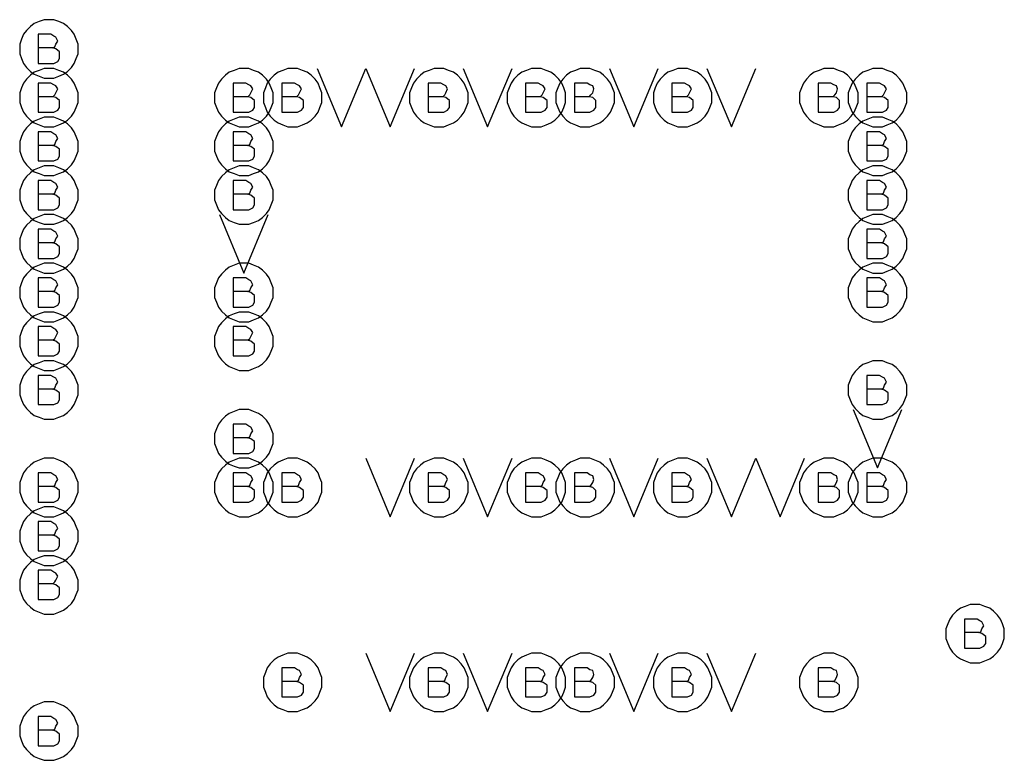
# Model space of a CAD drawing. Extents: x 28 to 61, y 25 to 46.
# Tile 7 of 49: x 34.3 to 35.3, y 30.5 to 31.3. Entities that reach past the tile are written whole.
import ezdxf

# ---------------------------------------------------------------- set-up
doc = ezdxf.new("R2010")
doc.units = 0
doc.layers.add('RVP8-TX_D_fab_art', color=2, linetype='CONTINUOUS')

msp = doc.modelspace()

# ---------------------------------------------------------------- linework, layer by layer
at = {"layer": 'RVP8-TX_D_fab_art'}
for points in [[(34.335, 31.26), (34.335, 31.265), (34.333, 31.27), (34.331, 31.275), (34.328, 31.279), (34.324, 31.283), (34.32, 31.286), (34.315, 31.288), (34.31, 31.29), (34.305, 31.29), (34.3, 31.29), (34.295, 31.288), (34.29, 31.286), (34.286, 31.283), (34.282, 31.279), (34.279, 31.275), (34.277, 31.27), (34.275, 31.265), (34.275, 31.26), (34.275, 31.255), (34.277, 31.25), (34.279, 31.245), (34.282, 31.241), (34.286, 31.237), (34.29, 31.234), (34.295, 31.232), (34.3, 31.23), (34.305, 31.23), (34.31, 31.23), (34.315, 31.232), (34.32, 31.234), (34.324, 31.237), (34.328, 31.241), (34.331, 31.245), (34.333, 31.25), (34.335, 31.255), (34.335, 31.26)], [(34.335, 31.21), (34.335, 31.215), (34.333, 31.22), (34.331, 31.225), (34.328, 31.229), (34.324, 31.233), (34.32, 31.236), (34.315, 31.238), (34.31, 31.24), (34.305, 31.24), (34.3, 31.24), (34.295, 31.238), (34.29, 31.236), (34.286, 31.233), (34.282, 31.229), (34.279, 31.225), (34.277, 31.22), (34.275, 31.215), (34.275, 31.21), (34.275, 31.205), (34.277, 31.2), (34.279, 31.195), (34.282, 31.191), (34.286, 31.187), (34.29, 31.184), (34.295, 31.182), (34.3, 31.18), (34.305, 31.18), (34.31, 31.18), (34.315, 31.182), (34.32, 31.184), (34.324, 31.187), (34.328, 31.191), (34.331, 31.195), (34.333, 31.2), (34.335, 31.205), (34.335, 31.21)], [(34.535, 31.21), (34.535, 31.215), (34.533, 31.22), (34.531, 31.225), (34.528, 31.229), (34.524, 31.233), (34.52, 31.236), (34.515, 31.238), (34.51, 31.24), (34.505, 31.24), (34.5, 31.24), (34.495, 31.238), (34.49, 31.236), (34.486, 31.233), (34.482, 31.229), (34.479, 31.225), (34.477, 31.22), (34.475, 31.215), (34.475, 31.21), (34.475, 31.205), (34.477, 31.2), (34.479, 31.195), (34.482, 31.191), (34.486, 31.187), (34.49, 31.184), (34.495, 31.182), (34.5, 31.18), (34.505, 31.18), (34.51, 31.18), (34.515, 31.182), (34.52, 31.184), (34.524, 31.187), (34.528, 31.191), (34.531, 31.195), (34.533, 31.2), (34.535, 31.205), (34.535, 31.21)], [(34.585, 31.21), (34.585, 31.215), (34.583, 31.22), (34.581, 31.225), (34.578, 31.229), (34.574, 31.233), (34.57, 31.236), (34.565, 31.238), (34.56, 31.24), (34.555, 31.24), (34.55, 31.24), (34.545, 31.238), (34.54, 31.236), (34.536, 31.233), (34.532, 31.229), (34.529, 31.225), (34.527, 31.22), (34.525, 31.215), (34.525, 31.21), (34.525, 31.205), (34.527, 31.2), (34.529, 31.195), (34.532, 31.191), (34.536, 31.187), (34.54, 31.184), (34.545, 31.182), (34.55, 31.18), (34.555, 31.18), (34.56, 31.18), (34.565, 31.182), (34.57, 31.184), (34.574, 31.187), (34.578, 31.191), (34.581, 31.195), (34.583, 31.2), (34.585, 31.205), (34.585, 31.21)], [(34.735, 31.21), (34.735, 31.215), (34.733, 31.22), (34.731, 31.225), (34.728, 31.229), (34.724, 31.233), (34.72, 31.236), (34.715, 31.238), (34.71, 31.24), (34.705, 31.24), (34.7, 31.24), (34.695, 31.238), (34.69, 31.236), (34.686, 31.233), (34.682, 31.229), (34.679, 31.225), (34.677, 31.22), (34.675, 31.215), (34.675, 31.21), (34.675, 31.205), (34.677, 31.2), (34.679, 31.195), (34.682, 31.191), (34.686, 31.187), (34.69, 31.184), (34.695, 31.182), (34.7, 31.18), (34.705, 31.18), (34.71, 31.18), (34.715, 31.182), (34.72, 31.184), (34.724, 31.187), (34.728, 31.191), (34.731, 31.195), (34.733, 31.2), (34.735, 31.205), (34.735, 31.21)], [(34.835, 31.21), (34.835, 31.215), (34.833, 31.22), (34.831, 31.225), (34.828, 31.229), (34.824, 31.233), (34.82, 31.236), (34.815, 31.238), (34.81, 31.24), (34.805, 31.24), (34.8, 31.24), (34.795, 31.238), (34.79, 31.236), (34.786, 31.233), (34.782, 31.229), (34.779, 31.225), (34.777, 31.22), (34.775, 31.215), (34.775, 31.21), (34.775, 31.205), (34.777, 31.2), (34.779, 31.195), (34.782, 31.191), (34.786, 31.187), (34.79, 31.184), (34.795, 31.182), (34.8, 31.18), (34.805, 31.18), (34.81, 31.18), (34.815, 31.182), (34.82, 31.184), (34.824, 31.187), (34.828, 31.191), (34.831, 31.195), (34.833, 31.2), (34.835, 31.205), (34.835, 31.21)], [(34.885, 31.21), (34.885, 31.215), (34.883, 31.22), (34.881, 31.225), (34.878, 31.229), (34.874, 31.233), (34.87, 31.236), (34.865, 31.238), (34.86, 31.24), (34.855, 31.24), (34.85, 31.24), (34.845, 31.238), (34.84, 31.236), (34.836, 31.233), (34.832, 31.229), (34.829, 31.225), (34.827, 31.22), (34.825, 31.215), (34.825, 31.21), (34.825, 31.205), (34.827, 31.2), (34.829, 31.195), (34.832, 31.191), (34.836, 31.187), (34.84, 31.184), (34.845, 31.182), (34.85, 31.18), (34.855, 31.18), (34.86, 31.18), (34.865, 31.182), (34.87, 31.184), (34.874, 31.187), (34.878, 31.191), (34.881, 31.195), (34.883, 31.2), (34.885, 31.205), (34.885, 31.21)], [(34.985, 31.21), (34.985, 31.215), (34.983, 31.22), (34.981, 31.225), (34.978, 31.229), (34.974, 31.233), (34.97, 31.236), (34.965, 31.238), (34.96, 31.24), (34.955, 31.24), (34.95, 31.24), (34.945, 31.238), (34.94, 31.236), (34.936, 31.233), (34.932, 31.229), (34.929, 31.225), (34.927, 31.22), (34.925, 31.215), (34.925, 31.21), (34.925, 31.205), (34.927, 31.2), (34.929, 31.195), (34.932, 31.191), (34.936, 31.187), (34.94, 31.184), (34.945, 31.182), (34.95, 31.18), (34.955, 31.18), (34.96, 31.18), (34.965, 31.182), (34.97, 31.184), (34.974, 31.187), (34.978, 31.191), (34.981, 31.195), (34.983, 31.2), (34.985, 31.205), (34.985, 31.21)], [(35.135, 31.21), (35.135, 31.215), (35.133, 31.22), (35.131, 31.225), (35.128, 31.229), (35.124, 31.233), (35.12, 31.236), (35.115, 31.238), (35.11, 31.24), (35.105, 31.24), (35.1, 31.24), (35.095, 31.238), (35.09, 31.236), (35.086, 31.233), (35.082, 31.229), (35.079, 31.225), (35.077, 31.22), (35.075, 31.215), (35.075, 31.21), (35.075, 31.205), (35.077, 31.2), (35.079, 31.195), (35.082, 31.191), (35.086, 31.187), (35.09, 31.184), (35.095, 31.182), (35.1, 31.18), (35.105, 31.18), (35.11, 31.18), (35.115, 31.182), (35.12, 31.184), (35.124, 31.187), (35.128, 31.191), (35.131, 31.195), (35.133, 31.2), (35.135, 31.205), (35.135, 31.21)], [(35.185, 31.21), (35.185, 31.215), (35.183, 31.22), (35.181, 31.225), (35.178, 31.229), (35.174, 31.233), (35.17, 31.236), (35.165, 31.238), (35.16, 31.24), (35.155, 31.24), (35.15, 31.24), (35.145, 31.238), (35.14, 31.236), (35.136, 31.233), (35.132, 31.229), (35.129, 31.225), (35.127, 31.22), (35.125, 31.215), (35.125, 31.21), (35.125, 31.205), (35.127, 31.2), (35.129, 31.195), (35.132, 31.191), (35.136, 31.187), (35.14, 31.184), (35.145, 31.182), (35.15, 31.18), (35.155, 31.18), (35.16, 31.18), (35.165, 31.182), (35.17, 31.184), (35.174, 31.187), (35.178, 31.191), (35.181, 31.195), (35.183, 31.2), (35.185, 31.205), (35.185, 31.21)], [(34.335, 31.16), (34.335, 31.165), (34.333, 31.17), (34.331, 31.175), (34.328, 31.179), (34.324, 31.183), (34.32, 31.186), (34.315, 31.188), (34.31, 31.19), (34.305, 31.19), (34.3, 31.19), (34.295, 31.188), (34.29, 31.186), (34.286, 31.183), (34.282, 31.179), (34.279, 31.175), (34.277, 31.17), (34.275, 31.165), (34.275, 31.16), (34.275, 31.155), (34.277, 31.15), (34.279, 31.145), (34.282, 31.141), (34.286, 31.137), (34.29, 31.134), (34.295, 31.132), (34.3, 31.13), (34.305, 31.13), (34.31, 31.13), (34.315, 31.132), (34.32, 31.134), (34.324, 31.137), (34.328, 31.141), (34.331, 31.145), (34.333, 31.15), (34.335, 31.155), (34.335, 31.16)], [(34.535, 31.16), (34.535, 31.165), (34.533, 31.17), (34.531, 31.175), (34.528, 31.179), (34.524, 31.183), (34.52, 31.186), (34.515, 31.188), (34.51, 31.19), (34.505, 31.19), (34.5, 31.19), (34.495, 31.188), (34.49, 31.186), (34.486, 31.183), (34.482, 31.179), (34.479, 31.175), (34.477, 31.17), (34.475, 31.165), (34.475, 31.16), (34.475, 31.155), (34.477, 31.15), (34.479, 31.145), (34.482, 31.141), (34.486, 31.137), (34.49, 31.134), (34.495, 31.132), (34.5, 31.13), (34.505, 31.13), (34.51, 31.13), (34.515, 31.132), (34.52, 31.134), (34.524, 31.137), (34.528, 31.141), (34.531, 31.145), (34.533, 31.15), (34.535, 31.155), (34.535, 31.16)], [(35.185, 31.16), (35.185, 31.165), (35.183, 31.17), (35.181, 31.175), (35.178, 31.179), (35.174, 31.183), (35.17, 31.186), (35.165, 31.188), (35.16, 31.19), (35.155, 31.19), (35.15, 31.19), (35.145, 31.188), (35.14, 31.186), (35.136, 31.183), (35.132, 31.179), (35.129, 31.175), (35.127, 31.17), (35.125, 31.165), (35.125, 31.16), (35.125, 31.155), (35.127, 31.15), (35.129, 31.145), (35.132, 31.141), (35.136, 31.137), (35.14, 31.134), (35.145, 31.132), (35.15, 31.13), (35.155, 31.13), (35.16, 31.13), (35.165, 31.132), (35.17, 31.134), (35.174, 31.137), (35.178, 31.141), (35.181, 31.145), (35.183, 31.15), (35.185, 31.155), (35.185, 31.16)], [(34.335, 31.11), (34.335, 31.115), (34.333, 31.12), (34.331, 31.125), (34.328, 31.129), (34.324, 31.133), (34.32, 31.136), (34.315, 31.138), (34.31, 31.14), (34.305, 31.14), (34.3, 31.14), (34.295, 31.138), (34.29, 31.136), (34.286, 31.133), (34.282, 31.129), (34.279, 31.125), (34.277, 31.12), (34.275, 31.115), (34.275, 31.11), (34.275, 31.105), (34.277, 31.1), (34.279, 31.095), (34.282, 31.091), (34.286, 31.087), (34.29, 31.084), (34.295, 31.082), (34.3, 31.08), (34.305, 31.08), (34.31, 31.08), (34.315, 31.082), (34.32, 31.084), (34.324, 31.087), (34.328, 31.091), (34.331, 31.095), (34.333, 31.1), (34.335, 31.105), (34.335, 31.11)], [(34.535, 31.11), (34.535, 31.115), (34.533, 31.12), (34.531, 31.125), (34.528, 31.129), (34.524, 31.133), (34.52, 31.136), (34.515, 31.138), (34.51, 31.14), (34.505, 31.14), (34.5, 31.14), (34.495, 31.138), (34.49, 31.136), (34.486, 31.133), (34.482, 31.129), (34.479, 31.125), (34.477, 31.12), (34.475, 31.115), (34.475, 31.11), (34.475, 31.105), (34.477, 31.1), (34.479, 31.095), (34.482, 31.091), (34.486, 31.087), (34.49, 31.084), (34.495, 31.082), (34.5, 31.08), (34.505, 31.08), (34.51, 31.08), (34.515, 31.082), (34.52, 31.084), (34.524, 31.087), (34.528, 31.091), (34.531, 31.095), (34.533, 31.1), (34.535, 31.105), (34.535, 31.11)], [(35.185, 31.11), (35.185, 31.115), (35.183, 31.12), (35.181, 31.125), (35.178, 31.129), (35.174, 31.133), (35.17, 31.136), (35.165, 31.138), (35.16, 31.14), (35.155, 31.14), (35.15, 31.14), (35.145, 31.138), (35.14, 31.136), (35.136, 31.133), (35.132, 31.129), (35.129, 31.125), (35.127, 31.12), (35.125, 31.115), (35.125, 31.11), (35.125, 31.105), (35.127, 31.1), (35.129, 31.095), (35.132, 31.091), (35.136, 31.087), (35.14, 31.084), (35.145, 31.082), (35.15, 31.08), (35.155, 31.08), (35.16, 31.08), (35.165, 31.082), (35.17, 31.084), (35.174, 31.087), (35.178, 31.091), (35.181, 31.095), (35.183, 31.1), (35.185, 31.105), (35.185, 31.11)], [(34.335, 31.06), (34.335, 31.065), (34.333, 31.07), (34.331, 31.075), (34.328, 31.079), (34.324, 31.083), (34.32, 31.086), (34.315, 31.088), (34.31, 31.09), (34.305, 31.09), (34.3, 31.09), (34.295, 31.088), (34.29, 31.086), (34.286, 31.083), (34.282, 31.079), (34.279, 31.075), (34.277, 31.07), (34.275, 31.065), (34.275, 31.06), (34.275, 31.055), (34.277, 31.05), (34.279, 31.045), (34.282, 31.041), (34.286, 31.037), (34.29, 31.034), (34.295, 31.032), (34.3, 31.03), (34.305, 31.03), (34.31, 31.03), (34.315, 31.032), (34.32, 31.034), (34.324, 31.037), (34.328, 31.041), (34.331, 31.045), (34.333, 31.05), (34.335, 31.055), (34.335, 31.06)], [(35.185, 31.06), (35.185, 31.065), (35.183, 31.07), (35.181, 31.075), (35.178, 31.079), (35.174, 31.083), (35.17, 31.086), (35.165, 31.088), (35.16, 31.09), (35.155, 31.09), (35.15, 31.09), (35.145, 31.088), (35.14, 31.086), (35.136, 31.083), (35.132, 31.079), (35.129, 31.075), (35.127, 31.07), (35.125, 31.065), (35.125, 31.06), (35.125, 31.055), (35.127, 31.05), (35.129, 31.045), (35.132, 31.041), (35.136, 31.037), (35.14, 31.034), (35.145, 31.032), (35.15, 31.03), (35.155, 31.03), (35.16, 31.03), (35.165, 31.032), (35.17, 31.034), (35.174, 31.037), (35.178, 31.041), (35.181, 31.045), (35.183, 31.05), (35.185, 31.055), (35.185, 31.06)], [(34.335, 31.01), (34.335, 31.015), (34.333, 31.02), (34.331, 31.025), (34.328, 31.029), (34.324, 31.033), (34.32, 31.036), (34.315, 31.038), (34.31, 31.04), (34.305, 31.04), (34.3, 31.04), (34.295, 31.038), (34.29, 31.036), (34.286, 31.033), (34.282, 31.029), (34.279, 31.025), (34.277, 31.02), (34.275, 31.015), (34.275, 31.01), (34.275, 31.005), (34.277, 31), (34.279, 30.995), (34.282, 30.991), (34.286, 30.987), (34.29, 30.984), (34.295, 30.982), (34.3, 30.98), (34.305, 30.98), (34.31, 30.98), (34.315, 30.982), (34.32, 30.984), (34.324, 30.987), (34.328, 30.991), (34.331, 30.995), (34.333, 31), (34.335, 31.005), (34.335, 31.01)], [(34.535, 31.01), (34.535, 31.015), (34.533, 31.02), (34.531, 31.025), (34.528, 31.029), (34.524, 31.033), (34.52, 31.036), (34.515, 31.038), (34.51, 31.04), (34.505, 31.04), (34.5, 31.04), (34.495, 31.038), (34.49, 31.036), (34.486, 31.033), (34.482, 31.029), (34.479, 31.025), (34.477, 31.02), (34.475, 31.015), (34.475, 31.01), (34.475, 31.005), (34.477, 31), (34.479, 30.995), (34.482, 30.991), (34.486, 30.987), (34.49, 30.984), (34.495, 30.982), (34.5, 30.98), (34.505, 30.98), (34.51, 30.98), (34.515, 30.982), (34.52, 30.984), (34.524, 30.987), (34.528, 30.991), (34.531, 30.995), (34.533, 31), (34.535, 31.005), (34.535, 31.01)], [(35.185, 31.01), (35.185, 31.015), (35.183, 31.02), (35.181, 31.025), (35.178, 31.029), (35.174, 31.033), (35.17, 31.036), (35.165, 31.038), (35.16, 31.04), (35.155, 31.04), (35.15, 31.04), (35.145, 31.038), (35.14, 31.036), (35.136, 31.033), (35.132, 31.029), (35.129, 31.025), (35.127, 31.02), (35.125, 31.015), (35.125, 31.01), (35.125, 31.005), (35.127, 31), (35.129, 30.995), (35.132, 30.991), (35.136, 30.987), (35.14, 30.984), (35.145, 30.982), (35.15, 30.98), (35.155, 30.98), (35.16, 30.98), (35.165, 30.982), (35.17, 30.984), (35.174, 30.987), (35.178, 30.991), (35.181, 30.995), (35.183, 31), (35.185, 31.005), (35.185, 31.01)], [(34.335, 30.96), (34.335, 30.965), (34.333, 30.97), (34.331, 30.975), (34.328, 30.979), (34.324, 30.983), (34.32, 30.986), (34.315, 30.988), (34.31, 30.99), (34.305, 30.99), (34.3, 30.99), (34.295, 30.988), (34.29, 30.986), (34.286, 30.983), (34.282, 30.979), (34.279, 30.975), (34.277, 30.97), (34.275, 30.965), (34.275, 30.96), (34.275, 30.955), (34.277, 30.95), (34.279, 30.945), (34.282, 30.941), (34.286, 30.937), (34.29, 30.934), (34.295, 30.932), (34.3, 30.93), (34.305, 30.93), (34.31, 30.93), (34.315, 30.932), (34.32, 30.934), (34.324, 30.937), (34.328, 30.941), (34.331, 30.945), (34.333, 30.95), (34.335, 30.955), (34.335, 30.96)], [(34.535, 30.96), (34.535, 30.965), (34.533, 30.97), (34.531, 30.975), (34.528, 30.979), (34.524, 30.983), (34.52, 30.986), (34.515, 30.988), (34.51, 30.99), (34.505, 30.99), (34.5, 30.99), (34.495, 30.988), (34.49, 30.986), (34.486, 30.983), (34.482, 30.979), (34.479, 30.975), (34.477, 30.97), (34.475, 30.965), (34.475, 30.96), (34.475, 30.955), (34.477, 30.95), (34.479, 30.945), (34.482, 30.941), (34.486, 30.937), (34.49, 30.934), (34.495, 30.932), (34.5, 30.93), (34.505, 30.93), (34.51, 30.93), (34.515, 30.932), (34.52, 30.934), (34.524, 30.937), (34.528, 30.941), (34.531, 30.945), (34.533, 30.95), (34.535, 30.955), (34.535, 30.96)], [(34.335, 30.91), (34.335, 30.915), (34.333, 30.92), (34.331, 30.925), (34.328, 30.929), (34.324, 30.933), (34.32, 30.936), (34.315, 30.938), (34.31, 30.94), (34.305, 30.94), (34.3, 30.94), (34.295, 30.938), (34.29, 30.936), (34.286, 30.933), (34.282, 30.929), (34.279, 30.925), (34.277, 30.92), (34.275, 30.915), (34.275, 30.91), (34.275, 30.905), (34.277, 30.9), (34.279, 30.895), (34.282, 30.891), (34.286, 30.887), (34.29, 30.884), (34.295, 30.882), (34.3, 30.88), (34.305, 30.88), (34.31, 30.88), (34.315, 30.882), (34.32, 30.884), (34.324, 30.887), (34.328, 30.891), (34.331, 30.895), (34.333, 30.9), (34.335, 30.905), (34.335, 30.91)], [(35.185, 30.91), (35.185, 30.915), (35.183, 30.92), (35.181, 30.925), (35.178, 30.929), (35.174, 30.933), (35.17, 30.936), (35.165, 30.938), (35.16, 30.94), (35.155, 30.94), (35.15, 30.94), (35.145, 30.938), (35.14, 30.936), (35.136, 30.933), (35.132, 30.929), (35.129, 30.925), (35.127, 30.92), (35.125, 30.915), (35.125, 30.91), (35.125, 30.905), (35.127, 30.9), (35.129, 30.895), (35.132, 30.891), (35.136, 30.887), (35.14, 30.884), (35.145, 30.882), (35.15, 30.88), (35.155, 30.88), (35.16, 30.88), (35.165, 30.882), (35.17, 30.884), (35.174, 30.887), (35.178, 30.891), (35.181, 30.895), (35.183, 30.9), (35.185, 30.905), (35.185, 30.91)], [(34.535, 30.86), (34.535, 30.865), (34.533, 30.87), (34.531, 30.875), (34.528, 30.879), (34.524, 30.883), (34.52, 30.886), (34.515, 30.888), (34.51, 30.89), (34.505, 30.89), (34.5, 30.89), (34.495, 30.888), (34.49, 30.886), (34.486, 30.883), (34.482, 30.879), (34.479, 30.875), (34.477, 30.87), (34.475, 30.865), (34.475, 30.86), (34.475, 30.855), (34.477, 30.85), (34.479, 30.845), (34.482, 30.841), (34.486, 30.837), (34.49, 30.834), (34.495, 30.832), (34.5, 30.83), (34.505, 30.83), (34.51, 30.83), (34.515, 30.832), (34.52, 30.834), (34.524, 30.837), (34.528, 30.841), (34.531, 30.845), (34.533, 30.85), (34.535, 30.855), (34.535, 30.86)], [(34.335, 30.81), (34.335, 30.815), (34.333, 30.82), (34.331, 30.825), (34.328, 30.829), (34.324, 30.833), (34.32, 30.836), (34.315, 30.838), (34.31, 30.84), (34.305, 30.84), (34.3, 30.84), (34.295, 30.838), (34.29, 30.836), (34.286, 30.833), (34.282, 30.829), (34.279, 30.825), (34.277, 30.82), (34.275, 30.815), (34.275, 30.81), (34.275, 30.805), (34.277, 30.8), (34.279, 30.795), (34.282, 30.791), (34.286, 30.787), (34.29, 30.784), (34.295, 30.782), (34.3, 30.78), (34.305, 30.78), (34.31, 30.78), (34.315, 30.782), (34.32, 30.784), (34.324, 30.787), (34.328, 30.791), (34.331, 30.795), (34.333, 30.8), (34.335, 30.805), (34.335, 30.81)], [(34.535, 30.81), (34.535, 30.815), (34.533, 30.82), (34.531, 30.825), (34.528, 30.829), (34.524, 30.833), (34.52, 30.836), (34.515, 30.838), (34.51, 30.84), (34.505, 30.84), (34.5, 30.84), (34.495, 30.838), (34.49, 30.836), (34.486, 30.833), (34.482, 30.829), (34.479, 30.825), (34.477, 30.82), (34.475, 30.815), (34.475, 30.81), (34.475, 30.805), (34.477, 30.8), (34.479, 30.795), (34.482, 30.791), (34.486, 30.787), (34.49, 30.784), (34.495, 30.782), (34.5, 30.78), (34.505, 30.78), (34.51, 30.78), (34.515, 30.782), (34.52, 30.784), (34.524, 30.787), (34.528, 30.791), (34.531, 30.795), (34.533, 30.8), (34.535, 30.805), (34.535, 30.81)], [(34.585, 30.81), (34.585, 30.815), (34.583, 30.82), (34.581, 30.825), (34.578, 30.829), (34.574, 30.833), (34.57, 30.836), (34.565, 30.838), (34.56, 30.84), (34.555, 30.84), (34.55, 30.84), (34.545, 30.838), (34.54, 30.836), (34.536, 30.833), (34.532, 30.829), (34.529, 30.825), (34.527, 30.82), (34.525, 30.815), (34.525, 30.81), (34.525, 30.805), (34.527, 30.8), (34.529, 30.795), (34.532, 30.791), (34.536, 30.787), (34.54, 30.784), (34.545, 30.782), (34.55, 30.78), (34.555, 30.78), (34.56, 30.78), (34.565, 30.782), (34.57, 30.784), (34.574, 30.787), (34.578, 30.791), (34.581, 30.795), (34.583, 30.8), (34.585, 30.805), (34.585, 30.81)], [(34.735, 30.81), (34.735, 30.815), (34.733, 30.82), (34.731, 30.825), (34.728, 30.829), (34.724, 30.833), (34.72, 30.836), (34.715, 30.838), (34.71, 30.84), (34.705, 30.84), (34.7, 30.84), (34.695, 30.838), (34.69, 30.836), (34.686, 30.833), (34.682, 30.829), (34.679, 30.825), (34.677, 30.82), (34.675, 30.815), (34.675, 30.81), (34.675, 30.805), (34.677, 30.8), (34.679, 30.795), (34.682, 30.791), (34.686, 30.787), (34.69, 30.784), (34.695, 30.782), (34.7, 30.78), (34.705, 30.78), (34.71, 30.78), (34.715, 30.782), (34.72, 30.784), (34.724, 30.787), (34.728, 30.791), (34.731, 30.795), (34.733, 30.8), (34.735, 30.805), (34.735, 30.81)], [(34.835, 30.81), (34.835, 30.815), (34.833, 30.82), (34.831, 30.825), (34.828, 30.829), (34.824, 30.833), (34.82, 30.836), (34.815, 30.838), (34.81, 30.84), (34.805, 30.84), (34.8, 30.84), (34.795, 30.838), (34.79, 30.836), (34.786, 30.833), (34.782, 30.829), (34.779, 30.825), (34.777, 30.82), (34.775, 30.815), (34.775, 30.81), (34.775, 30.805), (34.777, 30.8), (34.779, 30.795), (34.782, 30.791), (34.786, 30.787), (34.79, 30.784), (34.795, 30.782), (34.8, 30.78), (34.805, 30.78), (34.81, 30.78), (34.815, 30.782), (34.82, 30.784), (34.824, 30.787), (34.828, 30.791), (34.831, 30.795), (34.833, 30.8), (34.835, 30.805), (34.835, 30.81)], [(34.885, 30.81), (34.885, 30.815), (34.883, 30.82), (34.881, 30.825), (34.878, 30.829), (34.874, 30.833), (34.87, 30.836), (34.865, 30.838), (34.86, 30.84), (34.855, 30.84), (34.85, 30.84), (34.845, 30.838), (34.84, 30.836), (34.836, 30.833), (34.832, 30.829), (34.829, 30.825), (34.827, 30.82), (34.825, 30.815), (34.825, 30.81), (34.825, 30.805), (34.827, 30.8), (34.829, 30.795), (34.832, 30.791), (34.836, 30.787), (34.84, 30.784), (34.845, 30.782), (34.85, 30.78), (34.855, 30.78), (34.86, 30.78), (34.865, 30.782), (34.87, 30.784), (34.874, 30.787), (34.878, 30.791), (34.881, 30.795), (34.883, 30.8), (34.885, 30.805), (34.885, 30.81)], [(34.985, 30.81), (34.985, 30.815), (34.983, 30.82), (34.981, 30.825), (34.978, 30.829), (34.974, 30.833), (34.97, 30.836), (34.965, 30.838), (34.96, 30.84), (34.955, 30.84), (34.95, 30.84), (34.945, 30.838), (34.94, 30.836), (34.936, 30.833), (34.932, 30.829), (34.929, 30.825), (34.927, 30.82), (34.925, 30.815), (34.925, 30.81), (34.925, 30.805), (34.927, 30.8), (34.929, 30.795), (34.932, 30.791), (34.936, 30.787), (34.94, 30.784), (34.945, 30.782), (34.95, 30.78), (34.955, 30.78), (34.96, 30.78), (34.965, 30.782), (34.97, 30.784), (34.974, 30.787), (34.978, 30.791), (34.981, 30.795), (34.983, 30.8), (34.985, 30.805), (34.985, 30.81)], [(35.135, 30.81), (35.135, 30.815), (35.133, 30.82), (35.131, 30.825), (35.128, 30.829), (35.124, 30.833), (35.12, 30.836), (35.115, 30.838), (35.11, 30.84), (35.105, 30.84), (35.1, 30.84), (35.095, 30.838), (35.09, 30.836), (35.086, 30.833), (35.082, 30.829), (35.079, 30.825), (35.077, 30.82), (35.075, 30.815), (35.075, 30.81), (35.075, 30.805), (35.077, 30.8), (35.079, 30.795), (35.082, 30.791), (35.086, 30.787), (35.09, 30.784), (35.095, 30.782), (35.1, 30.78), (35.105, 30.78), (35.11, 30.78), (35.115, 30.782), (35.12, 30.784), (35.124, 30.787), (35.128, 30.791), (35.131, 30.795), (35.133, 30.8), (35.135, 30.805), (35.135, 30.81)], [(35.185, 30.81), (35.185, 30.815), (35.183, 30.82), (35.181, 30.825), (35.178, 30.829), (35.174, 30.833), (35.17, 30.836), (35.165, 30.838), (35.16, 30.84), (35.155, 30.84), (35.15, 30.84), (35.145, 30.838), (35.14, 30.836), (35.136, 30.833), (35.132, 30.829), (35.129, 30.825), (35.127, 30.82), (35.125, 30.815), (35.125, 30.81), (35.125, 30.805), (35.127, 30.8), (35.129, 30.795), (35.132, 30.791), (35.136, 30.787), (35.14, 30.784), (35.145, 30.782), (35.15, 30.78), (35.155, 30.78), (35.16, 30.78), (35.165, 30.782), (35.17, 30.784), (35.174, 30.787), (35.178, 30.791), (35.181, 30.795), (35.183, 30.8), (35.185, 30.805), (35.185, 30.81)], [(34.335, 30.76), (34.335, 30.765), (34.333, 30.77), (34.331, 30.775), (34.328, 30.779), (34.324, 30.783), (34.32, 30.786), (34.315, 30.788), (34.31, 30.79), (34.305, 30.79), (34.3, 30.79), (34.295, 30.788), (34.29, 30.786), (34.286, 30.783), (34.282, 30.779), (34.279, 30.775), (34.277, 30.77), (34.275, 30.765), (34.275, 30.76), (34.275, 30.755), (34.277, 30.75), (34.279, 30.745), (34.282, 30.741), (34.286, 30.737), (34.29, 30.734), (34.295, 30.732), (34.3, 30.73), (34.305, 30.73), (34.31, 30.73), (34.315, 30.732), (34.32, 30.734), (34.324, 30.737), (34.328, 30.741), (34.331, 30.745), (34.333, 30.75), (34.335, 30.755), (34.335, 30.76)], [(34.335, 30.71), (34.335, 30.715), (34.333, 30.72), (34.331, 30.725), (34.328, 30.729), (34.324, 30.733), (34.32, 30.736), (34.315, 30.738), (34.31, 30.74), (34.305, 30.74), (34.3, 30.74), (34.295, 30.738), (34.29, 30.736), (34.286, 30.733), (34.282, 30.729), (34.279, 30.725), (34.277, 30.72), (34.275, 30.715), (34.275, 30.71), (34.275, 30.705), (34.277, 30.7), (34.279, 30.695), (34.282, 30.691), (34.286, 30.687), (34.29, 30.684), (34.295, 30.682), (34.3, 30.68), (34.305, 30.68), (34.31, 30.68), (34.315, 30.682), (34.32, 30.684), (34.324, 30.687), (34.328, 30.691), (34.331, 30.695), (34.333, 30.7), (34.335, 30.705), (34.335, 30.71)], [(35.285, 30.66), (35.285, 30.665), (35.283, 30.67), (35.281, 30.675), (35.278, 30.679), (35.274, 30.683), (35.27, 30.686), (35.265, 30.688), (35.26, 30.69), (35.255, 30.69), (35.25, 30.69), (35.245, 30.688), (35.24, 30.686), (35.236, 30.683), (35.232, 30.679), (35.229, 30.675), (35.227, 30.67), (35.225, 30.665), (35.225, 30.66), (35.225, 30.655), (35.227, 30.65), (35.229, 30.645), (35.232, 30.641), (35.236, 30.637), (35.24, 30.634), (35.245, 30.632), (35.25, 30.63), (35.255, 30.63), (35.26, 30.63), (35.265, 30.632), (35.27, 30.634), (35.274, 30.637), (35.278, 30.641), (35.281, 30.645), (35.283, 30.65), (35.285, 30.655), (35.285, 30.66)], [(34.585, 30.61), (34.585, 30.615), (34.583, 30.62), (34.581, 30.625), (34.578, 30.629), (34.574, 30.633), (34.57, 30.636), (34.565, 30.638), (34.56, 30.64), (34.555, 30.64), (34.55, 30.64), (34.545, 30.638), (34.54, 30.636), (34.536, 30.633), (34.532, 30.629), (34.529, 30.625), (34.527, 30.62), (34.525, 30.615), (34.525, 30.61), (34.525, 30.605), (34.527, 30.6), (34.529, 30.595), (34.532, 30.591), (34.536, 30.587), (34.54, 30.584), (34.545, 30.582), (34.55, 30.58), (34.555, 30.58), (34.56, 30.58), (34.565, 30.582), (34.57, 30.584), (34.574, 30.587), (34.578, 30.591), (34.581, 30.595), (34.583, 30.6), (34.585, 30.605), (34.585, 30.61)], [(34.735, 30.61), (34.735, 30.615), (34.733, 30.62), (34.731, 30.625), (34.728, 30.629), (34.724, 30.633), (34.72, 30.636), (34.715, 30.638), (34.71, 30.64), (34.705, 30.64), (34.7, 30.64), (34.695, 30.638), (34.69, 30.636), (34.686, 30.633), (34.682, 30.629), (34.679, 30.625), (34.677, 30.62), (34.675, 30.615), (34.675, 30.61), (34.675, 30.605), (34.677, 30.6), (34.679, 30.595), (34.682, 30.591), (34.686, 30.587), (34.69, 30.584), (34.695, 30.582), (34.7, 30.58), (34.705, 30.58), (34.71, 30.58), (34.715, 30.582), (34.72, 30.584), (34.724, 30.587), (34.728, 30.591), (34.731, 30.595), (34.733, 30.6), (34.735, 30.605), (34.735, 30.61)], [(34.835, 30.61), (34.835, 30.615), (34.833, 30.62), (34.831, 30.625), (34.828, 30.629), (34.824, 30.633), (34.82, 30.636), (34.815, 30.638), (34.81, 30.64), (34.805, 30.64), (34.8, 30.64), (34.795, 30.638), (34.79, 30.636), (34.786, 30.633), (34.782, 30.629), (34.779, 30.625), (34.777, 30.62), (34.775, 30.615), (34.775, 30.61), (34.775, 30.605), (34.777, 30.6), (34.779, 30.595), (34.782, 30.591), (34.786, 30.587), (34.79, 30.584), (34.795, 30.582), (34.8, 30.58), (34.805, 30.58), (34.81, 30.58), (34.815, 30.582), (34.82, 30.584), (34.824, 30.587), (34.828, 30.591), (34.831, 30.595), (34.833, 30.6), (34.835, 30.605), (34.835, 30.61)], [(34.885, 30.61), (34.885, 30.615), (34.883, 30.62), (34.881, 30.625), (34.878, 30.629), (34.874, 30.633), (34.87, 30.636), (34.865, 30.638), (34.86, 30.64), (34.855, 30.64), (34.85, 30.64), (34.845, 30.638), (34.84, 30.636), (34.836, 30.633), (34.832, 30.629), (34.829, 30.625), (34.827, 30.62), (34.825, 30.615), (34.825, 30.61), (34.825, 30.605), (34.827, 30.6), (34.829, 30.595), (34.832, 30.591), (34.836, 30.587), (34.84, 30.584), (34.845, 30.582), (34.85, 30.58), (34.855, 30.58), (34.86, 30.58), (34.865, 30.582), (34.87, 30.584), (34.874, 30.587), (34.878, 30.591), (34.881, 30.595), (34.883, 30.6), (34.885, 30.605), (34.885, 30.61)], [(34.985, 30.61), (34.985, 30.615), (34.983, 30.62), (34.981, 30.625), (34.978, 30.629), (34.974, 30.633), (34.97, 30.636), (34.965, 30.638), (34.96, 30.64), (34.955, 30.64), (34.95, 30.64), (34.945, 30.638), (34.94, 30.636), (34.936, 30.633), (34.932, 30.629), (34.929, 30.625), (34.927, 30.62), (34.925, 30.615), (34.925, 30.61), (34.925, 30.605), (34.927, 30.6), (34.929, 30.595), (34.932, 30.591), (34.936, 30.587), (34.94, 30.584), (34.945, 30.582), (34.95, 30.58), (34.955, 30.58), (34.96, 30.58), (34.965, 30.582), (34.97, 30.584), (34.974, 30.587), (34.978, 30.591), (34.981, 30.595), (34.983, 30.6), (34.985, 30.605), (34.985, 30.61)], [(35.135, 30.61), (35.135, 30.615), (35.133, 30.62), (35.131, 30.625), (35.128, 30.629), (35.124, 30.633), (35.12, 30.636), (35.115, 30.638), (35.11, 30.64), (35.105, 30.64), (35.1, 30.64), (35.095, 30.638), (35.09, 30.636), (35.086, 30.633), (35.082, 30.629), (35.079, 30.625), (35.077, 30.62), (35.075, 30.615), (35.075, 30.61), (35.075, 30.605), (35.077, 30.6), (35.079, 30.595), (35.082, 30.591), (35.086, 30.587), (35.09, 30.584), (35.095, 30.582), (35.1, 30.58), (35.105, 30.58), (35.11, 30.58), (35.115, 30.582), (35.12, 30.584), (35.124, 30.587), (35.128, 30.591), (35.131, 30.595), (35.133, 30.6), (35.135, 30.605), (35.135, 30.61)], [(34.335, 30.56), (34.335, 30.565), (34.333, 30.57), (34.331, 30.575), (34.328, 30.579), (34.324, 30.583), (34.32, 30.586), (34.315, 30.588), (34.31, 30.59), (34.305, 30.59), (34.3, 30.59), (34.295, 30.588), (34.29, 30.586), (34.286, 30.583), (34.282, 30.579), (34.279, 30.575), (34.277, 30.57), (34.275, 30.565), (34.275, 30.56), (34.275, 30.555), (34.277, 30.55), (34.279, 30.545), (34.282, 30.541), (34.286, 30.537), (34.29, 30.534), (34.295, 30.532), (34.3, 30.53), (34.305, 30.53), (34.31, 30.53), (34.315, 30.532), (34.32, 30.534), (34.324, 30.537), (34.328, 30.541), (34.331, 30.545), (34.333, 30.55), (34.335, 30.555), (34.335, 30.56)]]:
    msp.add_lwpolyline(points, close=True, dxfattribs=at)
for points in [[(34.309, 31.261), (34.311, 31.262), (34.312, 31.265), (34.314, 31.268), (34.312, 31.272), (34.31, 31.273), (34.307, 31.275), (34.294, 31.275), (34.294, 31.245), (34.31, 31.245), (34.314, 31.247), (34.316, 31.25), (34.316, 31.254), (34.316, 31.257), (34.312, 31.26), (34.309, 31.261), (34.294, 31.261)], [(34.58, 31.24), (34.605, 31.18), (34.63, 31.24), (34.655, 31.18), (34.68, 31.24)], [(34.73, 31.24), (34.755, 31.18), (34.78, 31.24)], [(34.88, 31.24), (34.905, 31.18), (34.93, 31.24)], [(34.98, 31.24), (35.005, 31.18), (35.03, 31.24)], [(34.309, 31.211), (34.311, 31.213), (34.312, 31.215), (34.314, 31.219), (34.312, 31.222), (34.31, 31.223), (34.307, 31.225), (34.294, 31.225), (34.294, 31.195), (34.31, 31.195), (34.314, 31.197), (34.316, 31.2), (34.316, 31.204), (34.316, 31.207), (34.312, 31.21), (34.309, 31.211), (34.294, 31.211)], [(34.509, 31.211), (34.511, 31.213), (34.512, 31.215), (34.514, 31.219), (34.512, 31.222), (34.51, 31.223), (34.507, 31.225), (34.494, 31.225), (34.494, 31.195), (34.51, 31.195), (34.514, 31.197), (34.516, 31.2), (34.516, 31.204), (34.516, 31.207), (34.512, 31.21), (34.509, 31.211), (34.494, 31.211)], [(34.559, 31.211), (34.561, 31.213), (34.562, 31.215), (34.564, 31.219), (34.562, 31.222), (34.56, 31.223), (34.557, 31.225), (34.544, 31.225), (34.544, 31.195), (34.56, 31.195), (34.564, 31.197), (34.566, 31.2), (34.566, 31.204), (34.566, 31.207), (34.562, 31.21), (34.559, 31.211), (34.544, 31.211)], [(34.709, 31.211), (34.711, 31.213), (34.712, 31.215), (34.714, 31.219), (34.712, 31.222), (34.71, 31.223), (34.707, 31.225), (34.694, 31.225), (34.694, 31.195), (34.71, 31.195), (34.714, 31.197), (34.716, 31.2), (34.716, 31.204), (34.716, 31.207), (34.712, 31.21), (34.709, 31.211), (34.694, 31.211)], [(34.809, 31.211), (34.811, 31.213), (34.812, 31.215), (34.814, 31.219), (34.812, 31.222), (34.81, 31.223), (34.807, 31.225), (34.794, 31.225), (34.794, 31.195), (34.81, 31.195), (34.814, 31.197), (34.816, 31.2), (34.816, 31.204), (34.816, 31.207), (34.812, 31.21), (34.809, 31.211), (34.794, 31.211)], [(34.859, 31.211), (34.861, 31.213), (34.863, 31.215), (34.864, 31.219), (34.863, 31.222), (34.86, 31.223), (34.857, 31.225), (34.844, 31.225), (34.844, 31.195), (34.86, 31.195), (34.864, 31.197), (34.866, 31.2), (34.866, 31.204), (34.866, 31.207), (34.863, 31.21), (34.859, 31.211), (34.844, 31.211)], [(34.959, 31.211), (34.961, 31.213), (34.962, 31.215), (34.964, 31.219), (34.962, 31.222), (34.96, 31.223), (34.957, 31.225), (34.944, 31.225), (34.944, 31.195), (34.96, 31.195), (34.964, 31.197), (34.966, 31.2), (34.966, 31.204), (34.966, 31.207), (34.962, 31.21), (34.959, 31.211), (34.944, 31.211)], [(35.109, 31.211), (35.111, 31.213), (35.113, 31.215), (35.114, 31.219), (35.113, 31.222), (35.11, 31.223), (35.107, 31.225), (35.094, 31.225), (35.094, 31.195), (35.11, 31.195), (35.114, 31.197), (35.116, 31.2), (35.116, 31.204), (35.116, 31.207), (35.113, 31.21), (35.109, 31.211), (35.094, 31.211)], [(35.159, 31.211), (35.161, 31.213), (35.162, 31.215), (35.164, 31.219), (35.162, 31.222), (35.16, 31.223), (35.157, 31.225), (35.144, 31.225), (35.144, 31.195), (35.16, 31.195), (35.164, 31.197), (35.166, 31.2), (35.166, 31.204), (35.166, 31.207), (35.162, 31.21), (35.159, 31.211), (35.144, 31.211)], [(34.309, 31.161), (34.311, 31.162), (34.312, 31.165), (34.314, 31.168), (34.312, 31.172), (34.31, 31.173), (34.307, 31.175), (34.294, 31.175), (34.294, 31.145), (34.31, 31.145), (34.314, 31.147), (34.316, 31.15), (34.316, 31.154), (34.316, 31.157), (34.312, 31.16), (34.309, 31.161), (34.294, 31.161)], [(34.509, 31.161), (34.511, 31.162), (34.512, 31.165), (34.514, 31.168), (34.512, 31.172), (34.51, 31.173), (34.507, 31.175), (34.494, 31.175), (34.494, 31.145), (34.51, 31.145), (34.514, 31.147), (34.516, 31.15), (34.516, 31.154), (34.516, 31.157), (34.512, 31.16), (34.509, 31.161), (34.494, 31.161)], [(35.159, 31.161), (35.161, 31.162), (35.162, 31.165), (35.164, 31.168), (35.162, 31.172), (35.16, 31.173), (35.157, 31.175), (35.144, 31.175), (35.144, 31.145), (35.16, 31.145), (35.164, 31.147), (35.166, 31.15), (35.166, 31.154), (35.166, 31.157), (35.162, 31.16), (35.159, 31.161), (35.144, 31.161)], [(34.309, 31.111), (34.311, 31.112), (34.312, 31.115), (34.314, 31.118), (34.312, 31.122), (34.31, 31.123), (34.307, 31.125), (34.294, 31.125), (34.294, 31.095), (34.31, 31.095), (34.314, 31.097), (34.316, 31.1), (34.316, 31.104), (34.316, 31.107), (34.312, 31.11), (34.309, 31.111), (34.294, 31.111)], [(34.509, 31.111), (34.511, 31.112), (34.512, 31.115), (34.514, 31.118), (34.512, 31.122), (34.51, 31.123), (34.507, 31.125), (34.494, 31.125), (34.494, 31.095), (34.51, 31.095), (34.514, 31.097), (34.516, 31.1), (34.516, 31.104), (34.516, 31.107), (34.512, 31.11), (34.509, 31.111), (34.494, 31.111)], [(35.159, 31.111), (35.161, 31.112), (35.162, 31.115), (35.164, 31.118), (35.162, 31.122), (35.16, 31.123), (35.157, 31.125), (35.144, 31.125), (35.144, 31.095), (35.16, 31.095), (35.164, 31.097), (35.166, 31.1), (35.166, 31.104), (35.166, 31.107), (35.162, 31.11), (35.159, 31.111), (35.144, 31.111)], [(34.48, 31.09), (34.505, 31.03), (34.53, 31.09)], [(34.309, 31.061), (34.311, 31.062), (34.312, 31.065), (34.314, 31.068), (34.312, 31.072), (34.31, 31.073), (34.307, 31.075), (34.294, 31.075), (34.294, 31.045), (34.31, 31.045), (34.314, 31.047), (34.316, 31.05), (34.316, 31.054), (34.316, 31.057), (34.312, 31.06), (34.309, 31.061), (34.294, 31.061)], [(35.159, 31.061), (35.161, 31.062), (35.162, 31.065), (35.164, 31.068), (35.162, 31.072), (35.16, 31.073), (35.157, 31.075), (35.144, 31.075), (35.144, 31.045), (35.16, 31.045), (35.164, 31.047), (35.166, 31.05), (35.166, 31.054), (35.166, 31.057), (35.162, 31.06), (35.159, 31.061), (35.144, 31.061)], [(34.309, 31.011), (34.311, 31.012), (34.312, 31.015), (34.314, 31.018), (34.312, 31.022), (34.31, 31.023), (34.307, 31.025), (34.294, 31.025), (34.294, 30.995), (34.31, 30.995), (34.314, 30.997), (34.316, 31), (34.316, 31.004), (34.316, 31.007), (34.312, 31.01), (34.309, 31.011), (34.294, 31.011)], [(34.509, 31.011), (34.511, 31.012), (34.512, 31.015), (34.514, 31.018), (34.512, 31.022), (34.51, 31.023), (34.507, 31.025), (34.494, 31.025), (34.494, 30.995), (34.51, 30.995), (34.514, 30.997), (34.516, 31), (34.516, 31.004), (34.516, 31.007), (34.512, 31.01), (34.509, 31.011), (34.494, 31.011)], [(35.159, 31.011), (35.161, 31.012), (35.162, 31.015), (35.164, 31.018), (35.162, 31.022), (35.16, 31.023), (35.157, 31.025), (35.144, 31.025), (35.144, 30.995), (35.16, 30.995), (35.164, 30.997), (35.166, 31), (35.166, 31.004), (35.166, 31.007), (35.162, 31.01), (35.159, 31.011), (35.144, 31.011)], [(34.309, 30.961), (34.311, 30.963), (34.312, 30.965), (34.314, 30.969), (34.312, 30.972), (34.31, 30.973), (34.307, 30.975), (34.294, 30.975), (34.294, 30.945), (34.31, 30.945), (34.314, 30.947), (34.316, 30.95), (34.316, 30.954), (34.316, 30.957), (34.312, 30.96), (34.309, 30.961), (34.294, 30.961)], [(34.509, 30.961), (34.511, 30.963), (34.512, 30.965), (34.514, 30.969), (34.512, 30.972), (34.51, 30.973), (34.507, 30.975), (34.494, 30.975), (34.494, 30.945), (34.51, 30.945), (34.514, 30.947), (34.516, 30.95), (34.516, 30.954), (34.516, 30.957), (34.512, 30.96), (34.509, 30.961), (34.494, 30.961)], [(34.309, 30.911), (34.311, 30.912), (34.312, 30.915), (34.314, 30.918), (34.312, 30.922), (34.31, 30.923), (34.307, 30.925), (34.294, 30.925), (34.294, 30.895), (34.31, 30.895), (34.314, 30.897), (34.316, 30.9), (34.316, 30.904), (34.316, 30.907), (34.312, 30.91), (34.309, 30.911), (34.294, 30.911)], [(35.159, 30.911), (35.161, 30.912), (35.162, 30.915), (35.164, 30.918), (35.162, 30.922), (35.16, 30.923), (35.157, 30.925), (35.144, 30.925), (35.144, 30.895), (35.16, 30.895), (35.164, 30.897), (35.166, 30.9), (35.166, 30.904), (35.166, 30.907), (35.162, 30.91), (35.159, 30.911), (35.144, 30.911)], [(35.13, 30.89), (35.155, 30.83), (35.18, 30.89)], [(34.509, 30.861), (34.511, 30.862), (34.512, 30.865), (34.514, 30.868), (34.512, 30.872), (34.51, 30.873), (34.507, 30.875), (34.494, 30.875), (34.494, 30.845), (34.51, 30.845), (34.514, 30.847), (34.516, 30.85), (34.516, 30.854), (34.516, 30.857), (34.512, 30.86), (34.509, 30.861), (34.494, 30.861)], [(34.63, 30.84), (34.655, 30.78), (34.68, 30.84)], [(34.73, 30.84), (34.755, 30.78), (34.78, 30.84)], [(34.88, 30.84), (34.905, 30.78), (34.93, 30.84)], [(34.98, 30.84), (35.005, 30.78), (35.03, 30.84), (35.055, 30.78), (35.08, 30.84)], [(34.309, 30.811), (34.311, 30.812), (34.312, 30.815), (34.314, 30.818), (34.312, 30.822), (34.31, 30.823), (34.307, 30.825), (34.294, 30.825), (34.294, 30.795), (34.31, 30.795), (34.314, 30.797), (34.316, 30.8), (34.316, 30.804), (34.316, 30.807), (34.312, 30.81), (34.309, 30.811), (34.294, 30.811)], [(34.509, 30.811), (34.511, 30.812), (34.512, 30.815), (34.514, 30.818), (34.512, 30.822), (34.51, 30.823), (34.507, 30.825), (34.494, 30.825), (34.494, 30.795), (34.51, 30.795), (34.514, 30.797), (34.516, 30.8), (34.516, 30.804), (34.516, 30.807), (34.512, 30.81), (34.509, 30.811), (34.494, 30.811)], [(34.559, 30.811), (34.561, 30.812), (34.562, 30.815), (34.564, 30.818), (34.562, 30.822), (34.56, 30.823), (34.557, 30.825), (34.544, 30.825), (34.544, 30.795), (34.56, 30.795), (34.564, 30.797), (34.566, 30.8), (34.566, 30.804), (34.566, 30.807), (34.562, 30.81), (34.559, 30.811), (34.544, 30.811)], [(34.709, 30.811), (34.711, 30.812), (34.712, 30.815), (34.714, 30.818), (34.712, 30.822), (34.71, 30.823), (34.707, 30.825), (34.694, 30.825), (34.694, 30.795), (34.71, 30.795), (34.714, 30.797), (34.716, 30.8), (34.716, 30.804), (34.716, 30.807), (34.712, 30.81), (34.709, 30.811), (34.694, 30.811)], [(34.809, 30.811), (34.811, 30.812), (34.812, 30.815), (34.814, 30.818), (34.812, 30.822), (34.81, 30.823), (34.807, 30.825), (34.794, 30.825), (34.794, 30.795), (34.81, 30.795), (34.814, 30.797), (34.816, 30.8), (34.816, 30.804), (34.816, 30.807), (34.812, 30.81), (34.809, 30.811), (34.794, 30.811)], [(34.859, 30.811), (34.861, 30.812), (34.863, 30.815), (34.864, 30.818), (34.863, 30.822), (34.86, 30.823), (34.857, 30.825), (34.844, 30.825), (34.844, 30.795), (34.86, 30.795), (34.864, 30.797), (34.866, 30.8), (34.866, 30.804), (34.866, 30.807), (34.863, 30.81), (34.859, 30.811), (34.844, 30.811)], [(34.959, 30.811), (34.961, 30.812), (34.962, 30.815), (34.964, 30.818), (34.962, 30.822), (34.96, 30.823), (34.957, 30.825), (34.944, 30.825), (34.944, 30.795), (34.96, 30.795), (34.964, 30.797), (34.966, 30.8), (34.966, 30.804), (34.966, 30.807), (34.962, 30.81), (34.959, 30.811), (34.944, 30.811)], [(35.109, 30.811), (35.111, 30.812), (35.113, 30.815), (35.114, 30.818), (35.113, 30.822), (35.11, 30.823), (35.107, 30.825), (35.094, 30.825), (35.094, 30.795), (35.11, 30.795), (35.114, 30.797), (35.116, 30.8), (35.116, 30.804), (35.116, 30.807), (35.113, 30.81), (35.109, 30.811), (35.094, 30.811)], [(35.159, 30.811), (35.161, 30.812), (35.162, 30.815), (35.164, 30.818), (35.162, 30.822), (35.16, 30.823), (35.157, 30.825), (35.144, 30.825), (35.144, 30.795), (35.16, 30.795), (35.164, 30.797), (35.166, 30.8), (35.166, 30.804), (35.166, 30.807), (35.162, 30.81), (35.159, 30.811), (35.144, 30.811)], [(34.309, 30.761), (34.311, 30.762), (34.312, 30.765), (34.314, 30.768), (34.312, 30.772), (34.31, 30.773), (34.307, 30.775), (34.294, 30.775), (34.294, 30.745), (34.31, 30.745), (34.314, 30.747), (34.316, 30.75), (34.316, 30.754), (34.316, 30.757), (34.312, 30.76), (34.309, 30.761), (34.294, 30.761)], [(34.309, 30.711), (34.311, 30.713), (34.312, 30.715), (34.314, 30.719), (34.312, 30.722), (34.31, 30.723), (34.307, 30.725), (34.294, 30.725), (34.294, 30.695), (34.31, 30.695), (34.314, 30.697), (34.316, 30.7), (34.316, 30.704), (34.316, 30.707), (34.312, 30.71), (34.309, 30.711), (34.294, 30.711)], [(35.259, 30.661), (35.261, 30.662), (35.262, 30.665), (35.264, 30.668), (35.262, 30.672), (35.26, 30.673), (35.257, 30.675), (35.244, 30.675), (35.244, 30.645), (35.26, 30.645), (35.264, 30.647), (35.266, 30.65), (35.266, 30.654), (35.266, 30.657), (35.262, 30.66), (35.259, 30.661), (35.244, 30.661)], [(34.63, 30.64), (34.655, 30.58), (34.68, 30.64)], [(34.73, 30.64), (34.755, 30.58), (34.78, 30.64)], [(34.88, 30.64), (34.905, 30.58), (34.93, 30.64)], [(34.98, 30.64), (35.005, 30.58), (35.03, 30.64)], [(34.559, 30.611), (34.561, 30.612), (34.562, 30.615), (34.564, 30.618), (34.562, 30.622), (34.56, 30.623), (34.557, 30.625), (34.544, 30.625), (34.544, 30.595), (34.56, 30.595), (34.564, 30.597), (34.566, 30.6), (34.566, 30.604), (34.566, 30.607), (34.562, 30.61), (34.559, 30.611), (34.544, 30.611)], [(34.709, 30.611), (34.711, 30.612), (34.712, 30.615), (34.714, 30.618), (34.712, 30.622), (34.71, 30.623), (34.707, 30.625), (34.694, 30.625), (34.694, 30.595), (34.71, 30.595), (34.714, 30.597), (34.716, 30.6), (34.716, 30.604), (34.716, 30.607), (34.712, 30.61), (34.709, 30.611), (34.694, 30.611)], [(34.809, 30.611), (34.811, 30.612), (34.812, 30.615), (34.814, 30.618), (34.812, 30.622), (34.81, 30.623), (34.807, 30.625), (34.794, 30.625), (34.794, 30.595), (34.81, 30.595), (34.814, 30.597), (34.816, 30.6), (34.816, 30.604), (34.816, 30.607), (34.812, 30.61), (34.809, 30.611), (34.794, 30.611)], [(34.859, 30.611), (34.861, 30.612), (34.863, 30.615), (34.864, 30.618), (34.863, 30.622), (34.86, 30.623), (34.857, 30.625), (34.844, 30.625), (34.844, 30.595), (34.86, 30.595), (34.864, 30.597), (34.866, 30.6), (34.866, 30.604), (34.866, 30.607), (34.863, 30.61), (34.859, 30.611), (34.844, 30.611)], [(34.959, 30.611), (34.961, 30.612), (34.962, 30.615), (34.964, 30.618), (34.962, 30.622), (34.96, 30.623), (34.957, 30.625), (34.944, 30.625), (34.944, 30.595), (34.96, 30.595), (34.964, 30.597), (34.966, 30.6), (34.966, 30.604), (34.966, 30.607), (34.962, 30.61), (34.959, 30.611), (34.944, 30.611)], [(35.109, 30.611), (35.111, 30.612), (35.113, 30.615), (35.114, 30.618), (35.113, 30.622), (35.11, 30.623), (35.107, 30.625), (35.094, 30.625), (35.094, 30.595), (35.11, 30.595), (35.114, 30.597), (35.116, 30.6), (35.116, 30.604), (35.116, 30.607), (35.113, 30.61), (35.109, 30.611), (35.094, 30.611)], [(34.309, 30.561), (34.311, 30.562), (34.312, 30.565), (34.314, 30.568), (34.312, 30.572), (34.31, 30.573), (34.307, 30.575), (34.294, 30.575), (34.294, 30.545), (34.31, 30.545), (34.314, 30.547), (34.316, 30.55), (34.316, 30.554), (34.316, 30.557), (34.312, 30.56), (34.309, 30.561), (34.294, 30.561)]]:
    msp.add_lwpolyline(points, dxfattribs=at)

doc.saveas('drawing.dxf')
